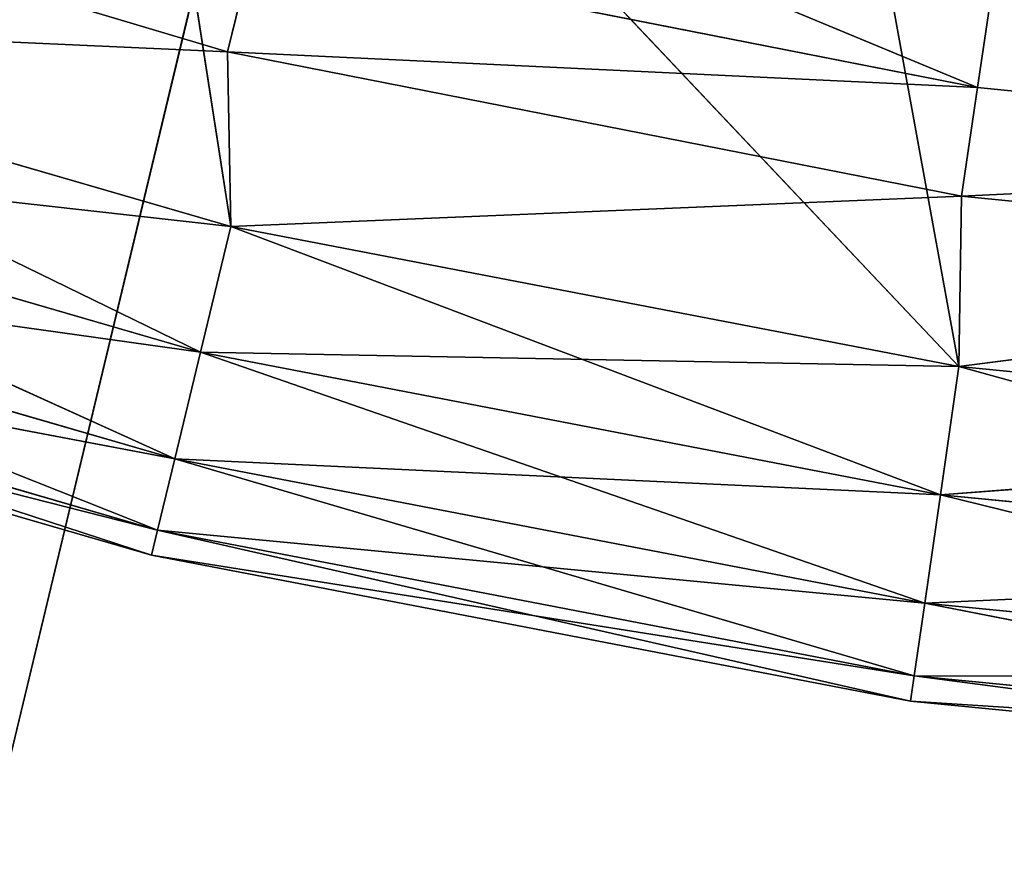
# Model space of a CAD drawing. Extents: x 173.5 to 228.5, y 0 to 55.3.
# Tile 14 of 256: x 194.8 to 197.7, y 2.6 to 5. Entities that reach past the tile are written whole.
import ezdxf

# ---------------------------------------------------------------- set-up
doc = ezdxf.new("R2010")
doc.units = 0
doc.header["$LTSCALE"] = 25.4
doc.layers.get('0').update_dxf_attribs({"color": 13, "linetype": 'CONTINUOUS'})

# ---------------------------------------------------------------- blocks, each defined once
blk = doc.blocks.new('EYE-S-5255-5256-5257-6836-')
at = {"color": 7}
for p, q in [((26.842, 152.5676, 32.0751), (21.7047, 152.5676, 53.4746)), ((26.842, 152.5676, 32.0751), (21.7047, 152.5676, 53.4746)), ((21.7047, 151.5676, 53.4746), (26.842, 151.5676, 32.0751)), ((21.7047, 151.5676, 53.4746), (26.842, 151.5676, 32.0751)), ((22.7812, 64.8454, 49.6085), (24.8171, 62.6074, 50.454)), ((22.7812, 64.8454, 49.6085), (24.8171, 62.6074, 50.454)), ((24.881, 64.8454, 50.0217), (24.8171, 62.6074, 50.454)), ((24.881, 64.8454, 50.0217), (24.8171, 62.6074, 50.454)), ((24.8171, 62.6074, 50.454), (22.5987, 60.1486, 50.348)), ((22.5987, 60.1486, 50.348), (22.6765, 62.6074, 50.0327)), ((24.8171, 62.6074, 50.454), (22.5987, 60.1486, 50.348)), ((22.5987, 60.1486, 50.348), (22.6765, 62.6074, 50.0327)), ((24.8171, 62.6074, 50.454), (22.6765, 62.6074, 50.0327)), ((24.8171, 62.6074, 50.454), (22.6765, 62.6074, 50.0327)), ((26.9881, 62.6074, 50.6699), (24.7696, 60.1486, 50.7752)), ((24.7696, 60.1486, 50.7752), (24.8171, 62.6074, 50.454)), ((26.9881, 62.6074, 50.6699), (24.7696, 60.1486, 50.7752)), ((24.7696, 60.1486, 50.7752), (24.8171, 62.6074, 50.454)), ((26.9881, 62.6074, 50.6699), (24.8171, 62.6074, 50.454)), ((26.9881, 62.6074, 50.6699), (24.8171, 62.6074, 50.454)), ((20.4782, 60.1486, 49.7164), (22.5987, 60.1486, 50.348)), ((20.4782, 60.1486, 49.7164), (22.5987, 60.1486, 50.348)), ((20.5014, 60.1486, 50.2534), (22.5987, 60.1486, 50.348)), ((20.5014, 60.1486, 50.2534), (22.5987, 60.1486, 50.348)), ((20.5014, 60.1486, 50.2534), (22.6082, 60.1486, 50.865)), ((20.5014, 60.1486, 50.2534), (22.6082, 60.1486, 50.865)), ((20.5014, 60.1486, 50.2534), (22.5186, 60.0725, 51.237)), ((20.5014, 60.1486, 50.2534), (22.5186, 60.0725, 51.237)), ((22.6082, 60.1486, 50.865), (22.5186, 60.0725, 51.237)), ((22.6082, 60.1486, 50.865), (22.5186, 60.0725, 51.237)), ((22.5987, 60.1486, 50.348), (24.7696, 60.1486, 50.7752)), ((22.6082, 60.1486, 50.865), (22.5987, 60.1486, 50.348)), ((22.6082, 60.1486, 50.865), (22.5987, 60.1486, 50.348)), ((22.5987, 60.1486, 50.348), (24.7696, 60.1486, 50.7752)), ((22.6082, 60.1486, 50.865), (24.7696, 60.1486, 50.7752)), ((22.6082, 60.1486, 50.865), (24.7696, 60.1486, 50.7752)), ((22.6082, 60.1486, 50.865), (24.7624, 60.1486, 51.2795)), ((22.6082, 60.1486, 50.865), (24.7624, 60.1486, 51.2795)), ((22.6082, 60.1486, 50.865), (24.7075, 60.0725, 51.6582)), ((22.6082, 60.1486, 50.865), (24.7075, 60.0725, 51.6582)), ((24.7624, 60.1486, 51.2795), (24.7075, 60.0725, 51.6582)), ((24.7624, 60.1486, 51.2795), (24.7075, 60.0725, 51.6582)), ((24.7624, 60.1486, 51.2795), (24.7696, 60.1486, 50.7752)), ((24.7624, 60.1486, 51.2795), (24.7696, 60.1486, 50.7752)), ((24.7624, 60.1486, 51.2795), (26.9713, 60.1486, 50.9942)), ((24.7624, 60.1486, 51.2795), (26.9713, 60.1486, 50.9942)), ((24.7624, 60.1486, 51.2795), (26.9456, 60.1486, 51.4935)), ((24.7624, 60.1486, 51.2795), (26.9456, 60.1486, 51.4935)), ((24.7624, 60.1486, 51.2795), (26.9259, 60.0725, 51.8757)), ((24.7624, 60.1486, 51.2795), (26.9259, 60.0725, 51.8757)), ((24.7696, 60.1486, 50.7752), (26.9713, 60.1486, 50.9942)), ((24.7696, 60.1486, 50.7752), (26.9713, 60.1486, 50.9942)), ((22.5186, 60.0725, 51.237), (20.3779, 60.0725, 50.6156)), ((20.3779, 60.0725, 50.6156), (22.4426, 59.8557, 51.5524)), ((20.3779, 60.0725, 50.6156), (22.4426, 59.8557, 51.5524)), ((22.5186, 60.0725, 51.237), (20.3779, 60.0725, 50.6156)), ((22.5186, 60.0725, 51.237), (22.4426, 59.8557, 51.5524)), ((22.5186, 60.0725, 51.237), (22.4426, 59.8557, 51.5524)), ((24.7075, 60.0725, 51.6582), (22.5186, 60.0725, 51.237)), ((22.5186, 60.0725, 51.237), (24.6609, 59.8557, 51.9793)), ((22.5186, 60.0725, 51.237), (24.6609, 59.8557, 51.9793)), ((24.7075, 60.0725, 51.6582), (22.5186, 60.0725, 51.237)), ((24.7075, 60.0725, 51.6582), (24.6609, 59.8557, 51.9793)), ((24.7075, 60.0725, 51.6582), (24.6609, 59.8557, 51.9793)), ((26.9259, 60.0725, 51.8757), (24.7075, 60.0725, 51.6582)), ((24.7075, 60.0725, 51.6582), (26.9092, 59.8557, 52.1997)), ((24.7075, 60.0725, 51.6582), (26.9092, 59.8557, 52.1997)), ((26.9259, 60.0725, 51.8757), (24.7075, 60.0725, 51.6582)), ((22.4426, 59.8557, 51.5524), (20.2731, 59.8557, 50.9227)), ((20.2731, 59.8557, 50.9227), (22.3919, 59.5313, 51.7632)), ((20.2731, 59.8557, 50.9227), (22.3919, 59.5313, 51.7632)), ((22.4426, 59.8557, 51.5524), (20.2731, 59.8557, 50.9227)), ((22.4426, 59.8557, 51.5524), (22.3919, 59.5313, 51.7632)), ((22.4426, 59.8557, 51.5524), (22.3919, 59.5313, 51.7632)), ((24.6609, 59.8557, 51.9793), (22.4426, 59.8557, 51.5524)), ((22.4426, 59.8557, 51.5524), (24.6299, 59.5313, 52.1938)), ((22.4426, 59.8557, 51.5524), (24.6299, 59.5313, 52.1938)), ((24.6609, 59.8557, 51.9793), (22.4426, 59.8557, 51.5524)), ((24.6609, 59.8557, 51.9793), (24.6299, 59.5313, 52.1938)), ((24.6609, 59.8557, 51.9793), (24.6299, 59.5313, 52.1938)), ((26.9092, 59.8557, 52.1997), (24.6609, 59.8557, 51.9793)), ((24.6609, 59.8557, 51.9793), (26.898, 59.5313, 52.4162)), ((24.6609, 59.8557, 51.9793), (26.898, 59.5313, 52.4162)), ((26.9092, 59.8557, 52.1997), (24.6609, 59.8557, 51.9793)), ((22.3919, 59.5313, 51.7632), (20.2032, 59.5313, 51.1278)), ((20.2032, 59.5313, 51.1278), (22.3741, 59.1486, 51.8372)), ((20.2032, 59.5313, 51.1278), (22.3741, 59.1486, 51.8372)), ((22.3919, 59.5313, 51.7632), (20.2032, 59.5313, 51.1278)), ((22.3919, 59.5313, 51.7632), (22.3741, 59.1486, 51.8372)), ((22.3919, 59.5313, 51.7632), (22.3741, 59.1486, 51.8372)), ((24.6299, 59.5313, 52.1938), (22.3919, 59.5313, 51.7632)), ((22.3919, 59.5313, 51.7632), (24.6189, 59.1486, 52.2692)), ((22.3919, 59.5313, 51.7632), (24.6189, 59.1486, 52.2692)), ((24.6299, 59.5313, 52.1938), (22.3919, 59.5313, 51.7632)), ((24.6299, 59.5313, 52.1938), (24.6189, 59.1486, 52.2692)), ((24.6299, 59.5313, 52.1938), (24.6189, 59.1486, 52.2692)), ((26.898, 59.5313, 52.4162), (24.6299, 59.5313, 52.1938)), ((24.6299, 59.5313, 52.1938), (26.8941, 59.1486, 52.4922)), ((24.6299, 59.5313, 52.1938), (26.8941, 59.1486, 52.4922)), ((26.898, 59.5313, 52.4162), (24.6299, 59.5313, 52.1938)), ((20.1786, 59.1486, 51.1999), (22.3741, 59.1486, 51.8372)), ((22.3919, 58.7659, 51.7632), (20.1786, 59.1486, 51.1999)), ((22.3919, 58.7659, 51.7632), (20.1786, 59.1486, 51.1999)), ((20.1786, 59.1486, 51.1999), (22.3741, 59.1486, 51.8372)), ((22.3741, 59.1486, 51.8372), (24.6189, 59.1486, 52.2692)), ((22.3919, 58.7659, 51.7632), (22.3741, 59.1486, 51.8372)), ((22.3919, 58.7659, 51.7632), (22.3741, 59.1486, 51.8372)), ((24.6299, 58.7659, 52.1938), (22.3741, 59.1486, 51.8372)), ((24.6299, 58.7659, 52.1938), (22.3741, 59.1486, 51.8372)), ((22.3741, 59.1486, 51.8372), (24.6189, 59.1486, 52.2692)), ((24.6189, 59.1486, 52.2692), (26.8941, 59.1486, 52.4922)), ((24.6299, 58.7659, 52.1938), (24.6189, 59.1486, 52.2692)), ((24.6299, 58.7659, 52.1938), (24.6189, 59.1486, 52.2692)), ((26.898, 58.7659, 52.4162), (24.6189, 59.1486, 52.2692)), ((26.898, 58.7659, 52.4162), (24.6189, 59.1486, 52.2692)), ((24.6189, 59.1486, 52.2692), (26.8941, 59.1486, 52.4922)), ((20.2032, 58.7659, 51.1278), (22.3919, 58.7659, 51.7632)), ((22.4426, 58.4415, 51.5524), (20.2032, 58.7659, 51.1278)), ((22.4426, 58.4415, 51.5524), (20.2032, 58.7659, 51.1278)), ((20.2032, 58.7659, 51.1278), (22.3919, 58.7659, 51.7632)), ((22.3919, 58.7659, 51.7632), (24.6299, 58.7659, 52.1938)), ((22.4426, 58.4415, 51.5524), (22.3919, 58.7659, 51.7632)), ((22.4426, 58.4415, 51.5524), (22.3919, 58.7659, 51.7632)), ((24.6609, 58.4415, 51.9793), (22.3919, 58.7659, 51.7632)), ((24.6609, 58.4415, 51.9793), (22.3919, 58.7659, 51.7632)), ((22.3919, 58.7659, 51.7632), (24.6299, 58.7659, 52.1938)), ((24.6299, 58.7659, 52.1938), (26.898, 58.7659, 52.4162)), ((24.6609, 58.4415, 51.9793), (24.6299, 58.7659, 52.1938)), ((24.6609, 58.4415, 51.9793), (24.6299, 58.7659, 52.1938)), ((26.9092, 58.4415, 52.1997), (24.6299, 58.7659, 52.1938)), ((26.9092, 58.4415, 52.1997), (24.6299, 58.7659, 52.1938)), ((24.6299, 58.7659, 52.1938), (26.898, 58.7659, 52.4162)), ((20.2731, 58.4415, 50.9227), (22.4426, 58.4415, 51.5524)), ((22.5186, 58.2247, 51.237), (20.2731, 58.4415, 50.9227)), ((22.5186, 58.2247, 51.237), (20.2731, 58.4415, 50.9227)), ((20.2731, 58.4415, 50.9227), (22.4426, 58.4415, 51.5524)), ((22.4426, 58.4415, 51.5524), (24.6609, 58.4415, 51.9793)), ((22.5186, 58.2247, 51.237), (22.4426, 58.4415, 51.5524)), ((22.5186, 58.2247, 51.237), (22.4426, 58.4415, 51.5524)), ((24.7075, 58.2247, 51.6582), (22.4426, 58.4415, 51.5524)), ((24.7075, 58.2247, 51.6582), (22.4426, 58.4415, 51.5524)), ((22.4426, 58.4415, 51.5524), (24.6609, 58.4415, 51.9793)), ((24.6609, 58.4415, 51.9793), (26.9092, 58.4415, 52.1997)), ((24.7075, 58.2247, 51.6582), (24.6609, 58.4415, 51.9793)), ((24.7075, 58.2247, 51.6582), (24.6609, 58.4415, 51.9793)), ((26.9259, 58.2247, 51.8757), (24.6609, 58.4415, 51.9793)), ((26.9259, 58.2247, 51.8757), (24.6609, 58.4415, 51.9793)), ((24.6609, 58.4415, 51.9793), (26.9092, 58.4415, 52.1997)), ((20.3779, 58.2247, 50.6156), (22.5186, 58.2247, 51.237)), ((22.6082, 58.1486, 50.865), (20.3779, 58.2247, 50.6156)), ((22.6082, 58.1486, 50.865), (20.3779, 58.2247, 50.6156)), ((20.3779, 58.2247, 50.6156), (22.5186, 58.2247, 51.237)), ((22.5186, 58.2247, 51.237), (24.7075, 58.2247, 51.6582)), ((22.6082, 58.1486, 50.865), (22.5186, 58.2247, 51.237)), ((22.6082, 58.1486, 50.865), (22.5186, 58.2247, 51.237)), ((24.7624, 58.1486, 51.2795), (22.5186, 58.2247, 51.237)), ((24.7624, 58.1486, 51.2795), (22.5186, 58.2247, 51.237)), ((22.5186, 58.2247, 51.237), (24.7075, 58.2247, 51.6582)), ((24.7075, 58.2247, 51.6582), (26.9259, 58.2247, 51.8757)), ((24.7624, 58.1486, 51.2795), (24.7075, 58.2247, 51.6582)), ((24.7624, 58.1486, 51.2795), (24.7075, 58.2247, 51.6582)), ((26.9456, 58.1486, 51.4935), (24.7075, 58.2247, 51.6582)), ((26.9456, 58.1486, 51.4935), (24.7075, 58.2247, 51.6582)), ((24.7075, 58.2247, 51.6582), (26.9259, 58.2247, 51.8757)), ((22.6082, 58.1486, 50.865), (20.5014, 58.1486, 50.2534)), ((22.6082, 58.1486, 50.865), (20.5014, 58.1486, 50.2534)), ((24.7624, 58.1486, 51.2795), (22.2624, 58.1486, 48.6346)), ((24.7624, 58.1486, 51.2795), (22.2624, 58.1486, 48.6346)), ((22.6082, 58.1486, 50.865), (22.2624, 58.1486, 48.6346)), ((22.6082, 58.1486, 50.865), (22.2624, 58.1486, 48.6346)), ((24.7624, 58.1486, 51.2795), (22.6082, 58.1486, 50.865)), ((24.7624, 58.1486, 51.2795), (22.6082, 58.1486, 50.865)), ((24.7624, 58.1486, 51.2795), (24.3687, 58.1486, 49.119)), ((24.7624, 58.1486, 51.2795), (24.3687, 58.1486, 49.119)), ((26.9456, 58.1486, 51.4935), (24.7624, 58.1486, 51.2795)), ((26.9456, 58.1486, 51.4935), (24.7624, 58.1486, 51.2795))]:
    blk.add_line(p, q, dxfattribs=at)
mesh = blk.add_polyface(dxfattribs=at)
corners = [(15.6314, 152.5676, 51.1218), (25.6335, 152.5676, 31.4931), (12.8574, 152.5676, 49.4042)]
mesh.append_faces([[corners[k] for k in face] for face in [(0, 1, 2)]], dxfattribs={"color": 7})
mesh = blk.add_polyface(dxfattribs=at)
corners = [(18.5955, 152.5676, 52.4855), (25.6335, 152.5676, 31.4931), (15.6314, 152.5676, 51.1218)]
mesh.append_faces([[corners[k] for k in face] for face in [(0, 1, 2)]], dxfattribs={"color": 7})
mesh = blk.add_polyface(dxfattribs=at)
corners = [(21.7047, 152.5676, 53.4746), (26.842, 152.5676, 32.0751), (18.5955, 152.5676, 52.4855)]
mesh.append_faces([[corners[k] for k in face] for face in [(0, 1, 2)]], dxfattribs={"color": 7})
mesh = blk.add_polyface(dxfattribs=at)
corners = [(18.5955, 152.5676, 52.4855), (26.842, 152.5676, 32.0751), (25.6335, 152.5676, 31.4931)]
mesh.append_faces([[corners[k] for k in face] for face in [(0, 1, 2)]], dxfattribs={"color": 7})
mesh = blk.add_polyface(dxfattribs=at)
corners = [(24.9119, 152.5676, 54.0741), (26.842, 152.5676, 32.0751), (21.7047, 152.5676, 53.4746)]
mesh.append_faces([[corners[k] for k in face] for face in [(0, 1, 2)]], dxfattribs={"color": 7})
mesh = blk.add_polyface(dxfattribs=at)
corners = [(15.6314, 151.5676, 51.1218), (12.8574, 151.5676, 49.4042), (25.6335, 151.5676, 31.4931)]
mesh.append_faces([[corners[k] for k in face] for face in [(0, 1, 2)]], dxfattribs={"color": 7})
mesh = blk.add_polyface(dxfattribs=at)
corners = [(18.5955, 151.5676, 52.4855), (15.6314, 151.5676, 51.1218), (25.6335, 151.5676, 31.4931)]
mesh.append_faces([[corners[k] for k in face] for face in [(0, 1, 2)]], dxfattribs={"color": 7})
mesh = blk.add_polyface(dxfattribs=at)
corners = [(18.5955, 151.5676, 52.4855), (25.6335, 151.5676, 31.4931), (26.842, 151.5676, 32.0751)]
mesh.append_faces([[corners[k] for k in face] for face in [(0, 1, 2)]], dxfattribs={"color": 7})
mesh = blk.add_polyface(dxfattribs=at)
corners = [(21.7047, 151.5676, 53.4746), (18.5955, 151.5676, 52.4855), (26.842, 151.5676, 32.0751)]
mesh.append_faces([[corners[k] for k in face] for face in [(0, 1, 2)]], dxfattribs={"color": 7})
mesh = blk.add_polyface(dxfattribs=at)
corners = [(24.9119, 151.5676, 54.0741), (21.7047, 151.5676, 53.4746), (26.842, 151.5676, 32.0751)]
mesh.append_faces([[corners[k] for k in face] for face in [(0, 1, 2)]], dxfattribs={"color": 7})
mesh = blk.add_polyface(dxfattribs=at)
corners = [(24.8171, 62.6074, 50.454), (22.7812, 64.8454, 49.6085), (22.6765, 62.6074, 50.0327)]
mesh.append_faces([[corners[k] for k in face] for face in [(0, 1, 2)]], dxfattribs={"color": 7})
mesh = blk.add_polyface(dxfattribs=at)
corners = [(24.881, 64.8454, 50.0217), (22.7812, 64.8454, 49.6085), (24.8171, 62.6074, 50.454)]
mesh.append_faces([[corners[k] for k in face] for face in [(0, 1, 2)]], dxfattribs={"color": 7})
mesh = blk.add_polyface(dxfattribs=at)
corners = [(26.9881, 62.6074, 50.6699), (24.881, 64.8454, 50.0217), (24.8171, 62.6074, 50.454)]
mesh.append_faces([[corners[k] for k in face] for face in [(0, 1, 2)]], dxfattribs={"color": 7})
mesh = blk.add_polyface(dxfattribs=at)
corners = [(27.0106, 64.8454, 50.2335), (24.881, 64.8454, 50.0217), (26.9881, 62.6074, 50.6699)]
mesh.append_faces([[corners[k] for k in face] for face in [(0, 1, 2)]], dxfattribs={"color": 7})
mesh = blk.add_polyface(dxfattribs=at)
corners = [(22.6765, 62.6074, 50.0327), (20.4782, 60.1486, 49.7164), (22.5987, 60.1486, 50.348)]
mesh.append_faces([[corners[k] for k in face] for face in [(0, 1, 2)]], dxfattribs={"color": 7})
mesh = blk.add_polyface(dxfattribs=at)
corners = [(24.8171, 62.6074, 50.454), (22.5987, 60.1486, 50.348), (24.7696, 60.1486, 50.7752)]
mesh.append_faces([[corners[k] for k in face] for face in [(0, 1, 2)]], dxfattribs={"color": 7})
mesh = blk.add_polyface(dxfattribs=at)
corners = [(24.8171, 62.6074, 50.454), (22.6765, 62.6074, 50.0327), (22.5987, 60.1486, 50.348)]
mesh.append_faces([[corners[k] for k in face] for face in [(0, 1, 2)]], dxfattribs={"color": 7})
mesh = blk.add_polyface(dxfattribs=at)
corners = [(26.9881, 62.6074, 50.6699), (24.7696, 60.1486, 50.7752), (26.9713, 60.1486, 50.9942)]
mesh.append_faces([[corners[k] for k in face] for face in [(0, 1, 2)]], dxfattribs={"color": 7})
mesh = blk.add_polyface(dxfattribs=at)
corners = [(26.9881, 62.6074, 50.6699), (24.8171, 62.6074, 50.454), (24.7696, 60.1486, 50.7752)]
mesh.append_faces([[corners[k] for k in face] for face in [(0, 1, 2)]], dxfattribs={"color": 7})
mesh = blk.add_polyface(dxfattribs=at)
corners = [(22.5186, 60.0725, 51.237), (20.5014, 60.1486, 50.2534), (20.3779, 60.0725, 50.6156)]
mesh.append_faces([[corners[k] for k in face] for face in [(0, 1, 2)]], dxfattribs={"color": 7})
mesh = blk.add_polyface(dxfattribs=at)
corners = [(22.5987, 60.1486, 50.348), (20.4782, 60.1486, 49.7164), (20.5014, 60.1486, 50.2534)]
mesh.append_faces([[corners[k] for k in face] for face in [(0, 1, 2)]], dxfattribs={"color": 7})
mesh = blk.add_polyface(dxfattribs=at)
corners = [(22.6082, 60.1486, 50.865), (22.5987, 60.1486, 50.348), (20.5014, 60.1486, 50.2534)]
mesh.append_faces([[corners[k] for k in face] for face in [(0, 1, 2)]], dxfattribs={"color": 7})
mesh = blk.add_polyface(dxfattribs=at)
corners = [(22.5186, 60.0725, 51.237), (22.6082, 60.1486, 50.865), (20.5014, 60.1486, 50.2534)]
mesh.append_faces([[corners[k] for k in face] for face in [(0, 1, 2)]], dxfattribs={"color": 7})
mesh = blk.add_polyface(dxfattribs=at)
corners = [(24.7075, 60.0725, 51.6582), (22.6082, 60.1486, 50.865), (22.5186, 60.0725, 51.237)]
mesh.append_faces([[corners[k] for k in face] for face in [(0, 1, 2)]], dxfattribs={"color": 7})
mesh = blk.add_polyface(dxfattribs=at)
corners = [(22.6082, 60.1486, 50.865), (24.7696, 60.1486, 50.7752), (22.5987, 60.1486, 50.348)]
mesh.append_faces([[corners[k] for k in face] for face in [(0, 1, 2)]], dxfattribs={"color": 7})
mesh = blk.add_polyface(dxfattribs=at)
corners = [(24.7624, 60.1486, 51.2795), (24.7696, 60.1486, 50.7752), (22.6082, 60.1486, 50.865)]
mesh.append_faces([[corners[k] for k in face] for face in [(0, 1, 2)]], dxfattribs={"color": 7})
mesh = blk.add_polyface(dxfattribs=at)
corners = [(24.7075, 60.0725, 51.6582), (24.7624, 60.1486, 51.2795), (22.6082, 60.1486, 50.865)]
mesh.append_faces([[corners[k] for k in face] for face in [(0, 1, 2)]], dxfattribs={"color": 7})
mesh = blk.add_polyface(dxfattribs=at)
corners = [(26.9259, 60.0725, 51.8757), (24.7624, 60.1486, 51.2795), (24.7075, 60.0725, 51.6582)]
mesh.append_faces([[corners[k] for k in face] for face in [(0, 1, 2)]], dxfattribs={"color": 7})
mesh = blk.add_polyface(dxfattribs=at)
corners = [(24.7624, 60.1486, 51.2795), (26.9713, 60.1486, 50.9942), (24.7696, 60.1486, 50.7752)]
mesh.append_faces([[corners[k] for k in face] for face in [(0, 1, 2)]], dxfattribs={"color": 7})
mesh = blk.add_polyface(dxfattribs=at)
corners = [(26.9456, 60.1486, 51.4935), (26.9713, 60.1486, 50.9942), (24.7624, 60.1486, 51.2795)]
mesh.append_faces([[corners[k] for k in face] for face in [(0, 1, 2)]], dxfattribs={"color": 7})
mesh = blk.add_polyface(dxfattribs=at)
corners = [(26.9259, 60.0725, 51.8757), (26.9456, 60.1486, 51.4935), (24.7624, 60.1486, 51.2795)]
mesh.append_faces([[corners[k] for k in face] for face in [(0, 1, 2)]], dxfattribs={"color": 7})
mesh = blk.add_polyface(dxfattribs=at)
corners = [(22.4426, 59.8557, 51.5524), (20.3779, 60.0725, 50.6156), (20.2731, 59.8557, 50.9227)]
mesh.append_faces([[corners[k] for k in face] for face in [(0, 1, 2)]], dxfattribs={"color": 7})
mesh = blk.add_polyface(dxfattribs=at)
corners = [(22.4426, 59.8557, 51.5524), (22.5186, 60.0725, 51.237), (20.3779, 60.0725, 50.6156)]
mesh.append_faces([[corners[k] for k in face] for face in [(0, 1, 2)]], dxfattribs={"color": 7})
mesh = blk.add_polyface(dxfattribs=at)
corners = [(24.6609, 59.8557, 51.9793), (22.5186, 60.0725, 51.237), (22.4426, 59.8557, 51.5524)]
mesh.append_faces([[corners[k] for k in face] for face in [(0, 1, 2)]], dxfattribs={"color": 7})
mesh = blk.add_polyface(dxfattribs=at)
corners = [(24.6609, 59.8557, 51.9793), (24.7075, 60.0725, 51.6582), (22.5186, 60.0725, 51.237)]
mesh.append_faces([[corners[k] for k in face] for face in [(0, 1, 2)]], dxfattribs={"color": 7})
mesh = blk.add_polyface(dxfattribs=at)
corners = [(26.9092, 59.8557, 52.1997), (24.7075, 60.0725, 51.6582), (24.6609, 59.8557, 51.9793)]
mesh.append_faces([[corners[k] for k in face] for face in [(0, 1, 2)]], dxfattribs={"color": 7})
mesh = blk.add_polyface(dxfattribs=at)
corners = [(26.9092, 59.8557, 52.1997), (26.9259, 60.0725, 51.8757), (24.7075, 60.0725, 51.6582)]
mesh.append_faces([[corners[k] for k in face] for face in [(0, 1, 2)]], dxfattribs={"color": 7})
mesh = blk.add_polyface(dxfattribs=at)
corners = [(22.3919, 59.5313, 51.7632), (20.2731, 59.8557, 50.9227), (20.2032, 59.5313, 51.1278)]
mesh.append_faces([[corners[k] for k in face] for face in [(0, 1, 2)]], dxfattribs={"color": 7})
mesh = blk.add_polyface(dxfattribs=at)
corners = [(22.4426, 59.8557, 51.5524), (20.2731, 59.8557, 50.9227), (22.3919, 59.5313, 51.7632)]
mesh.append_faces([[corners[k] for k in face] for face in [(0, 1, 2)]], dxfattribs={"color": 7})
mesh = blk.add_polyface(dxfattribs=at)
corners = [(24.6299, 59.5313, 52.1938), (22.4426, 59.8557, 51.5524), (22.3919, 59.5313, 51.7632)]
mesh.append_faces([[corners[k] for k in face] for face in [(0, 1, 2)]], dxfattribs={"color": 7})
mesh = blk.add_polyface(dxfattribs=at)
corners = [(24.6609, 59.8557, 51.9793), (22.4426, 59.8557, 51.5524), (24.6299, 59.5313, 52.1938)]
mesh.append_faces([[corners[k] for k in face] for face in [(0, 1, 2)]], dxfattribs={"color": 7})
mesh = blk.add_polyface(dxfattribs=at)
corners = [(26.898, 59.5313, 52.4162), (24.6609, 59.8557, 51.9793), (24.6299, 59.5313, 52.1938)]
mesh.append_faces([[corners[k] for k in face] for face in [(0, 1, 2)]], dxfattribs={"color": 7})
mesh = blk.add_polyface(dxfattribs=at)
corners = [(26.9092, 59.8557, 52.1997), (24.6609, 59.8557, 51.9793), (26.898, 59.5313, 52.4162)]
mesh.append_faces([[corners[k] for k in face] for face in [(0, 1, 2)]], dxfattribs={"color": 7})
mesh = blk.add_polyface(dxfattribs=at)
corners = [(22.3741, 59.1486, 51.8372), (20.2032, 59.5313, 51.1278), (20.1786, 59.1486, 51.1999)]
mesh.append_faces([[corners[k] for k in face] for face in [(0, 1, 2)]], dxfattribs={"color": 7})
mesh = blk.add_polyface(dxfattribs=at)
corners = [(22.3919, 59.5313, 51.7632), (20.2032, 59.5313, 51.1278), (22.3741, 59.1486, 51.8372)]
mesh.append_faces([[corners[k] for k in face] for face in [(0, 1, 2)]], dxfattribs={"color": 7})
mesh = blk.add_polyface(dxfattribs=at)
corners = [(24.6189, 59.1486, 52.2692), (22.3919, 59.5313, 51.7632), (22.3741, 59.1486, 51.8372)]
mesh.append_faces([[corners[k] for k in face] for face in [(0, 1, 2)]], dxfattribs={"color": 7})
mesh = blk.add_polyface(dxfattribs=at)
corners = [(24.6299, 59.5313, 52.1938), (22.3919, 59.5313, 51.7632), (24.6189, 59.1486, 52.2692)]
mesh.append_faces([[corners[k] for k in face] for face in [(0, 1, 2)]], dxfattribs={"color": 7})
mesh = blk.add_polyface(dxfattribs=at)
corners = [(26.8941, 59.1486, 52.4922), (24.6299, 59.5313, 52.1938), (24.6189, 59.1486, 52.2692)]
mesh.append_faces([[corners[k] for k in face] for face in [(0, 1, 2)]], dxfattribs={"color": 7})
mesh = blk.add_polyface(dxfattribs=at)
corners = [(26.898, 59.5313, 52.4162), (24.6299, 59.5313, 52.1938), (26.8941, 59.1486, 52.4922)]
mesh.append_faces([[corners[k] for k in face] for face in [(0, 1, 2)]], dxfattribs={"color": 7})
mesh = blk.add_polyface(dxfattribs=at)
corners = [(22.3919, 58.7659, 51.7632), (20.1786, 59.1486, 51.1999), (20.2032, 58.7659, 51.1278)]
mesh.append_faces([[corners[k] for k in face] for face in [(0, 1, 2)]], dxfattribs={"color": 7})
mesh = blk.add_polyface(dxfattribs=at)
corners = [(22.3919, 58.7659, 51.7632), (22.3741, 59.1486, 51.8372), (20.1786, 59.1486, 51.1999)]
mesh.append_faces([[corners[k] for k in face] for face in [(0, 1, 2)]], dxfattribs={"color": 7})
mesh = blk.add_polyface(dxfattribs=at)
corners = [(24.6299, 58.7659, 52.1938), (22.3741, 59.1486, 51.8372), (22.3919, 58.7659, 51.7632)]
mesh.append_faces([[corners[k] for k in face] for face in [(0, 1, 2)]], dxfattribs={"color": 7})
mesh = blk.add_polyface(dxfattribs=at)
corners = [(24.6299, 58.7659, 52.1938), (24.6189, 59.1486, 52.2692), (22.3741, 59.1486, 51.8372)]
mesh.append_faces([[corners[k] for k in face] for face in [(0, 1, 2)]], dxfattribs={"color": 7})
mesh = blk.add_polyface(dxfattribs=at)
corners = [(26.898, 58.7659, 52.4162), (24.6189, 59.1486, 52.2692), (24.6299, 58.7659, 52.1938)]
mesh.append_faces([[corners[k] for k in face] for face in [(0, 1, 2)]], dxfattribs={"color": 7})
mesh = blk.add_polyface(dxfattribs=at)
corners = [(26.898, 58.7659, 52.4162), (26.8941, 59.1486, 52.4922), (24.6189, 59.1486, 52.2692)]
mesh.append_faces([[corners[k] for k in face] for face in [(0, 1, 2)]], dxfattribs={"color": 7})
mesh = blk.add_polyface(dxfattribs=at)
corners = [(22.4426, 58.4415, 51.5524), (20.2032, 58.7659, 51.1278), (20.2731, 58.4415, 50.9227)]
mesh.append_faces([[corners[k] for k in face] for face in [(0, 1, 2)]], dxfattribs={"color": 7})
mesh = blk.add_polyface(dxfattribs=at)
corners = [(22.4426, 58.4415, 51.5524), (22.3919, 58.7659, 51.7632), (20.2032, 58.7659, 51.1278)]
mesh.append_faces([[corners[k] for k in face] for face in [(0, 1, 2)]], dxfattribs={"color": 7})
mesh = blk.add_polyface(dxfattribs=at)
corners = [(24.6609, 58.4415, 51.9793), (22.3919, 58.7659, 51.7632), (22.4426, 58.4415, 51.5524)]
mesh.append_faces([[corners[k] for k in face] for face in [(0, 1, 2)]], dxfattribs={"color": 7})
mesh = blk.add_polyface(dxfattribs=at)
corners = [(24.6609, 58.4415, 51.9793), (24.6299, 58.7659, 52.1938), (22.3919, 58.7659, 51.7632)]
mesh.append_faces([[corners[k] for k in face] for face in [(0, 1, 2)]], dxfattribs={"color": 7})
mesh = blk.add_polyface(dxfattribs=at)
corners = [(26.9092, 58.4415, 52.1997), (24.6299, 58.7659, 52.1938), (24.6609, 58.4415, 51.9793)]
mesh.append_faces([[corners[k] for k in face] for face in [(0, 1, 2)]], dxfattribs={"color": 7})
mesh = blk.add_polyface(dxfattribs=at)
corners = [(26.9092, 58.4415, 52.1997), (26.898, 58.7659, 52.4162), (24.6299, 58.7659, 52.1938)]
mesh.append_faces([[corners[k] for k in face] for face in [(0, 1, 2)]], dxfattribs={"color": 7})
mesh = blk.add_polyface(dxfattribs=at)
corners = [(22.5186, 58.2247, 51.237), (20.2731, 58.4415, 50.9227), (20.3779, 58.2247, 50.6156)]
mesh.append_faces([[corners[k] for k in face] for face in [(0, 1, 2)]], dxfattribs={"color": 7})
mesh = blk.add_polyface(dxfattribs=at)
corners = [(22.4426, 58.4415, 51.5524), (20.2731, 58.4415, 50.9227), (22.5186, 58.2247, 51.237)]
mesh.append_faces([[corners[k] for k in face] for face in [(0, 1, 2)]], dxfattribs={"color": 7})
mesh = blk.add_polyface(dxfattribs=at)
corners = [(24.7075, 58.2247, 51.6582), (22.4426, 58.4415, 51.5524), (22.5186, 58.2247, 51.237)]
mesh.append_faces([[corners[k] for k in face] for face in [(0, 1, 2)]], dxfattribs={"color": 7})
mesh = blk.add_polyface(dxfattribs=at)
corners = [(24.6609, 58.4415, 51.9793), (22.4426, 58.4415, 51.5524), (24.7075, 58.2247, 51.6582)]
mesh.append_faces([[corners[k] for k in face] for face in [(0, 1, 2)]], dxfattribs={"color": 7})
mesh = blk.add_polyface(dxfattribs=at)
corners = [(24.6609, 58.4415, 51.9793), (24.7075, 58.2247, 51.6582), (26.9259, 58.2247, 51.8757)]
mesh.append_faces([[corners[k] for k in face] for face in [(0, 1, 2)]], dxfattribs={"color": 7})
mesh = blk.add_polyface(dxfattribs=at)
corners = [(26.9092, 58.4415, 52.1997), (24.6609, 58.4415, 51.9793), (26.9259, 58.2247, 51.8757)]
mesh.append_faces([[corners[k] for k in face] for face in [(0, 1, 2)]], dxfattribs={"color": 7})
mesh = blk.add_polyface(dxfattribs=at)
corners = [(22.6082, 58.1486, 50.865), (20.3779, 58.2247, 50.6156), (20.5014, 58.1486, 50.2534)]
mesh.append_faces([[corners[k] for k in face] for face in [(0, 1, 2)]], dxfattribs={"color": 7})
mesh = blk.add_polyface(dxfattribs=at)
corners = [(22.5186, 58.2247, 51.237), (20.3779, 58.2247, 50.6156), (22.6082, 58.1486, 50.865)]
mesh.append_faces([[corners[k] for k in face] for face in [(0, 1, 2)]], dxfattribs={"color": 7})
mesh = blk.add_polyface(dxfattribs=at)
corners = [(24.7624, 58.1486, 51.2795), (22.5186, 58.2247, 51.237), (22.6082, 58.1486, 50.865)]
mesh.append_faces([[corners[k] for k in face] for face in [(0, 1, 2)]], dxfattribs={"color": 7})
mesh = blk.add_polyface(dxfattribs=at)
corners = [(24.7075, 58.2247, 51.6582), (22.5186, 58.2247, 51.237), (24.7624, 58.1486, 51.2795)]
mesh.append_faces([[corners[k] for k in face] for face in [(0, 1, 2)]], dxfattribs={"color": 7})
mesh = blk.add_polyface(dxfattribs=at)
corners = [(24.7075, 58.2247, 51.6582), (24.7624, 58.1486, 51.2795), (26.9456, 58.1486, 51.4935)]
mesh.append_faces([[corners[k] for k in face] for face in [(0, 1, 2)]], dxfattribs={"color": 7})
mesh = blk.add_polyface(dxfattribs=at)
corners = [(26.9259, 58.2247, 51.8757), (24.7075, 58.2247, 51.6582), (26.9456, 58.1486, 51.4935)]
mesh.append_faces([[corners[k] for k in face] for face in [(0, 1, 2)]], dxfattribs={"color": 7})
mesh = blk.add_polyface(dxfattribs=at)
corners = [(22.6082, 58.1486, 50.865), (20.5014, 58.1486, 50.2534), (22.2624, 58.1486, 48.6346)]
mesh.append_faces([[corners[k] for k in face] for face in [(0, 1, 2)]], dxfattribs={"color": 7})
mesh = blk.add_polyface(dxfattribs=at)
corners = [(24.7624, 58.1486, 51.2795), (22.2624, 58.1486, 48.6346), (24.3687, 58.1486, 49.119)]
mesh.append_faces([[corners[k] for k in face] for face in [(0, 1, 2)]], dxfattribs={"color": 7})
mesh = blk.add_polyface(dxfattribs=at)
corners = [(24.7624, 58.1486, 51.2795), (22.6082, 58.1486, 50.865), (22.2624, 58.1486, 48.6346)]
mesh.append_faces([[corners[k] for k in face] for face in [(0, 1, 2)]], dxfattribs={"color": 7})
mesh = blk.add_polyface(dxfattribs=at)
corners = [(26.9456, 58.1486, 51.4935), (24.3687, 58.1486, 49.119), (26.5128, 58.1486, 49.3913)]
mesh.append_faces([[corners[k] for k in face] for face in [(0, 1, 2)]], dxfattribs={"color": 7})
mesh = blk.add_polyface(dxfattribs=at)
corners = [(26.9456, 58.1486, 51.4935), (24.7624, 58.1486, 51.2795), (24.3687, 58.1486, 49.119)]
mesh.append_faces([[corners[k] for k in face] for face in [(0, 1, 2)]], dxfattribs={"color": 7})

msp = doc.modelspace()

# ---------------------------------------------------------------- block references
at = {"color": 0, "extrusion": (0, -1, -3.33067e-16)}
msp.add_blockref('EYE-S-5255-5256-5257-6836-', (172.7983, 791.4834, -55.275), dxfattribs=at)

doc.saveas('drawing.dxf')
